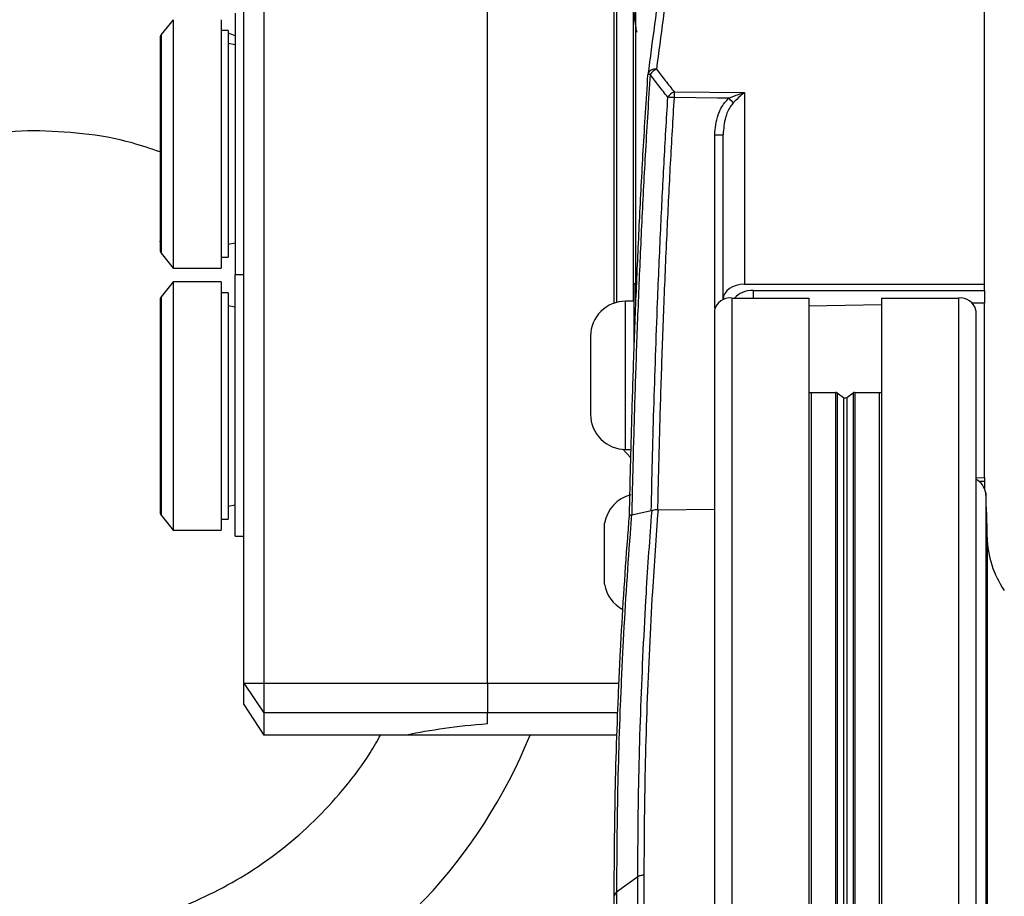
# Model space of a CAD drawing. Header units: millimetres. Extents: x 0 to 420, y 0 to 297.
# Tile 52 of 62: x 285.87 to 293.5, y 243.25 to 250.04. Entities that reach past the tile are written whole.
import ezdxf

# ---------------------------------------------------------------- set-up
doc = ezdxf.new("R2010")
doc.units = ezdxf.units.MM

msp = doc.modelspace()

# ---------------------------------------------------------------- linework, layer by layer
at = {"color": 7, "linetype": 'Continuous', "lineweight": 25}
for p, q in [((290.6465, 247.85853), (290.6465, 253.88378)), ((287.6076, 244.90019), (287.6076, 253.25244)), ((287.76292, 253.25244), (287.76292, 244.90019)), ((289.4951, 244.90019), (289.4951, 253.25244)), ((289.4951, 244.90019), (289.4951, 253.25244)), ((290.49581, 251.3881), (290.49581, 247.8495)), ((290.47767, 247.84401), (290.47767, 251.34204)), ((293.34774, 247.99011), (293.34774, 250.73666)), ((287.54007, 250.08928), (287.54007, 248.06335)), ((290.62836, 247.85849), (290.62836, 250.12725)), ((287.0606, 250.03948), (286.96686, 249.92402)), ((287.0606, 250.03948), (287.0606, 248.11485)), ((287.43202, 250.03948), (287.43202, 248.11485)), ((287.48605, 249.95507), (287.43202, 249.95507)), ((287.48605, 249.95507), (287.48605, 248.19926)), ((286.95931, 249.90273), (286.95931, 248.2516)), ((286.96686, 249.92402), (286.96686, 248.23032)), ((287.54007, 249.84382), (287.48605, 249.85377)), ((286.95917, 249.83091), (286.95917, 248.32342)), ((290.73903, 249.61242), (290.73914, 249.61208)), ((290.94254, 249.4806), (291.48769, 249.47469)), ((291.48769, 249.47469), (291.48769, 247.99011)), ((291.25664, 247.80478), (291.25664, 249.14786)), ((291.32181, 247.8728), (291.32181, 249.14846)), ((287.48605, 248.30056), (287.54007, 248.31051)), ((286.96686, 248.23032), (287.0606, 248.11485)), ((287.43202, 248.19926), (287.48605, 248.19926)), ((287.0606, 248.11485), (287.43202, 248.11485)), ((287.6076, 248.06335), (287.54007, 248.06335)), ((287.54007, 246.03742), (287.54007, 248.06335)), ((287.0606, 248.00882), (286.96686, 247.89336)), ((287.43202, 248.00882), (287.0606, 248.00882)), ((287.0606, 248.00882), (287.0606, 246.08419)), ((287.43202, 248.00882), (287.43202, 247.04651)), ((290.6465, 247.99355), (290.63299, 247.99355)), ((290.63299, 247.50646), (290.63299, 247.99355)), ((291.48769, 247.99011), (293.34774, 247.99011)), ((293.34774, 247.94236), (293.34774, 247.99011)), ((286.95931, 247.87207), (286.95931, 247.04651)), ((286.96686, 247.89336), (286.96686, 247.04651)), ((287.48605, 247.92441), (287.43202, 247.92441)), ((287.48605, 247.92441), (287.48605, 247.04651)), ((291.32181, 247.8728), (291.32181, 247.86973)), ((291.38934, 247.88252), (291.38934, 185.80537)), ((291.38934, 247.88252), (291.98699, 247.88252)), ((291.55522, 247.94236), (293.34774, 247.94236)), ((291.55522, 247.94236), (291.55522, 247.88252)), ((291.98699, 247.88252), (291.98699, 185.80537)), ((292.5475, 247.88252), (292.5475, 185.80537)), ((292.5475, 247.88252), (293.14515, 247.88252)), ((293.14515, 247.88252), (293.14515, 185.80537)), ((293.34774, 247.94236), (293.34774, 247.84686)), ((286.95901, 247.80285), (286.95901, 247.04651)), ((287.54007, 247.81316), (287.48605, 247.82311)), ((290.63299, 247.85849), (290.56546, 247.85849)), ((290.56546, 246.99177), (290.56546, 247.85849)), ((291.98699, 247.82167), (292.5475, 247.83204)), ((293.25237, 247.84509), (293.34774, 247.84686)), ((293.34774, 246.49282), (293.34774, 247.84686)), ((291.25428, 247.78702), (291.25428, 185.70986)), ((293.28021, 247.78702), (293.28021, 185.74425)), ((290.29481, 247.58837), (290.29481, 246.98059)), ((291.98699, 247.15242), (292.00387, 247.15192)), ((292.00387, 247.15192), (292.19273, 247.15192)), ((292.00387, 247.15192), (292.00387, 185.72061)), ((292.19273, 247.15192), (292.19273, 185.72411)), ((292.20466, 247.14843), (292.25532, 247.11266)), ((292.20466, 247.14843), (292.20466, 185.72433)), ((292.25532, 247.11266), (292.25532, 185.72527)), ((292.27918, 247.11266), (292.32983, 247.14843)), ((292.27918, 247.11266), (292.27918, 185.72571)), ((292.32983, 247.14843), (292.32983, 185.72665)), ((292.34176, 247.15192), (292.53062, 247.15192)), ((292.34176, 247.15192), (292.34176, 185.72687)), ((292.53062, 247.15192), (292.5475, 247.15242)), ((292.53062, 247.15192), (292.53062, 185.73037)), ((286.95901, 247.04651), (286.95901, 246.29016)), ((286.95931, 247.04651), (286.95904, 247.04651)), ((286.95931, 247.04651), (286.95931, 246.22094)), ((286.96686, 247.04651), (286.95931, 247.04651)), ((286.96686, 247.04651), (286.96686, 246.19966)), ((287.43202, 247.04651), (287.43202, 246.08419)), ((287.48605, 247.04651), (287.48605, 246.1686)), ((290.56546, 246.71046), (290.56546, 246.99177)), ((290.54559, 246.71116), (290.60655, 246.64578)), ((290.56546, 246.71046), (290.60821, 246.71046)), ((293.28021, 246.49074), (293.34774, 246.49282)), ((293.34774, 246.46206), (293.30489, 246.46206)), ((293.34774, 246.49282), (293.34774, 246.46206)), ((293.34774, 246.46206), (293.34774, 246.40769)), ((293.35594, 246.37365), (293.35594, 184.35855)), ((287.48605, 246.2699), (287.54007, 246.27985)), ((286.96686, 246.19966), (287.0606, 246.08419)), ((290.61331, 246.2021), (290.61182, 246.20183)), ((290.76463, 246.23382), (290.61331, 246.2021)), ((290.77059, 246.23565), (290.76463, 246.23382)), ((290.81305, 246.24311), (290.81722, 246.24327)), ((290.81722, 246.24327), (291.25428, 246.24607)), ((287.43202, 246.1686), (287.48605, 246.1686)), ((290.40339, 245.666), (290.40339, 246.13872)), ((287.0606, 246.08419), (287.43202, 246.08419)), ((287.54007, 246.03742), (287.6076, 246.03742)), ((293.36751, 246.03135), (293.36751, 184.3584)), ((287.6076, 244.90019), (287.76292, 244.90019)), ((287.6076, 244.90019), (287.76292, 244.66873)), ((287.6076, 244.73401), (287.6076, 244.90019)), ((287.76292, 244.90019), (289.4951, 244.90019)), ((287.76292, 244.90019), (287.76292, 244.66873)), ((289.4951, 244.90019), (289.4951, 244.66873)), ((289.4951, 244.90019), (289.4951, 244.66873)), ((289.4951, 244.90019), (290.51541, 244.90019)), ((287.6076, 244.73401), (287.76292, 244.49765)), ((289.4951, 244.66873), (287.76292, 244.66873)), ((287.76292, 244.66873), (287.76292, 244.49765)), ((289.4951, 244.5841), (289.4951, 244.66873)), ((289.4951, 244.5841), (289.4951, 244.66873)), ((290.50551, 244.66873), (289.4951, 244.66873)), ((288.87168, 244.49765), (287.76292, 244.49765)), ((290.50078, 244.49765), (288.87168, 244.49765)), ((290.66107, 243.39973), (290.49581, 243.28001)), ((290.66107, 242.14604), (290.66107, 243.39973)), ((290.7081, 243.41421), (290.7081, 242.16052)), ((290.47767, 243.24889), (290.47767, 243.24803)), ((290.47767, 241.99517), (290.47767, 243.24803)), ((290.49581, 243.28001), (290.49581, 243.27915)), ((290.49581, 243.27915), (290.49581, 242.02631))]:
    msp.add_line(p, q, dxfattribs=at)
at = {"color": 7, "linetype": 'Continuous', "lineweight": 25, "flags": 128}
for points in [[(287.54007, 249.91335), (287.5145, 249.92362), (287.48605, 249.93482)], [(286.95931, 249.83698), (286.95904, 249.83462), (286.95917, 249.83091)], [(291.36601, 249.43168), (291.27836, 249.43264), (290.94136, 249.43634)], [(286.95931, 248.31735), (286.95904, 248.31971), (286.95917, 248.32342)], [(286.95931, 247.80632), (286.95929, 247.80623), (286.95901, 247.80285)], [(286.95901, 246.29016), (286.95929, 246.28679), (286.95931, 246.28669)]]:
    msp.add_lwpolyline(points, dxfattribs=at)
at = {"color": 7, "linetype": 'Continuous', "lineweight": 25}
for centre, radius, start, end in [((285.97978, 246.06443), 4.15316, 90, 337.836503), ((286.99307, 249.90273), 0.03377, 140.927892, 180), ((290.79407, 249.59957), 0.05716, 78.7448, 163.045618), ((290.84309, 249.56031), 0.10256, 111.66238, 147.965768), ((290.8064, 249.60789), 0.06753, 172.896571, 176.153783), ((290.75149, 249.58442), 0.03064, 81.278883, 114.007142), ((290.9821, 249.38511), 0.10336, 112.503415, 149.082592), ((292.32932, 249.42154), 1.38804, 177.561278, 179.388984), ((290.87998, 248.48136), 0.95695, 86.322137, 89.194726), ((295.11011, 252.84496), 5.06643, 222.353593, 222.91999), ((291.27256, 250.97543), 1.82763, 269.500898, 271.544286), ((286.99307, 248.2516), 0.03377, 180, 219.072108), ((286.99307, 247.87207), 0.03377, 140.927892, 180), ((291.37246, 247.76315), 0.12057, 81.950533, 168.578246), ((293.16203, 247.76315), 0.12057, 11.421754, 98.049467), ((290.56493, 247.58837), 0.27012, 89.887978, 180), ((292.19309, 247.13104), 0.02089, 56.382202, 90.998035), ((292.26725, 247.131), 0.02188, 236.953318, 303.046682), ((292.3414, 247.13104), 0.02089, 89.001965, 123.617798), ((290.56493, 246.98059), 0.27012, 180, 270.112022), ((293.22079, 246.35596), 0.1363, 7.457615, 64.154174), ((290.67008, 246.09578), 0.27012, 103.726552, 170.854668), ((288.2975, 246.03128), 5.07001, 0.000875, 3.872096), ((286.99307, 246.22094), 0.03377, 180, 219.072108), ((294.10353, 246.0402), 0.73607, 180.688615, 214.961159), ((290.67008, 245.70893), 0.27012, 189.145332, 242.453663), ((290.51697, 243.24597), 0.03935, 122.521584, 176.988807)]:
    msp.add_arc(centre, radius, start, end, dxfattribs=at)
for centre, major_axis, ratio, start_param, end_param in [((358.00872, 246.2436), (67.52079, 1.66459), 0.7068919, 3.0197571, 3.0361419), ((358.00754, 246.29134), (67.45325, 1.66459), 0.7068915, 3.0197397, 3.0361245), ((291.49064, 247.87072), (0.1688, -0.00417), 0.7068915, 1.6056923, 3.1590353), ((291.55817, 247.82296), (0.1688, -0.00417), 0.7068915, 1.6056923, 2.6542234), ((290.18133, 244.2329), (1.83113, 0), 0.2068731, 1.9549344, 2.3677293), ((290.18133, 244.2329), (1.83113, 0), 0.2068731, 1.9549344, 2.3677293)]:
    msp.add_ellipse(centre, major_axis=major_axis, ratio=ratio, start_param=start_param, end_param=end_param, dxfattribs=at)
for points, knots in [([(290.61505, 250.34666), (290.617, 250.30554), (290.62087, 250.22368), (290.62812, 250.12035), (290.63608, 250.03617), (290.64438, 249.97689), (290.65137, 249.94425), (290.65501, 249.94238), (290.65626, 249.94174)], [0, 0, 0, 0, 0.1821095, 0.3625692, 0.5439295, 0.7247964, 0.9055522, 1, 1, 1, 1]), ([(290.80523, 249.65563), (290.82784, 249.62635), (290.87306, 249.56779), (290.91938, 249.50966), (290.94254, 249.4806)], [0, 0, 0, 0, 0.5000188, 1, 1, 1, 1]), ([(290.59562, 246.19474), (290.59687, 246.25272), (290.60163, 246.47278), (290.61174, 246.86671), (290.6281, 247.39054), (290.64837, 247.92929), (290.67311, 248.47861), (290.70236, 249.03928), (290.7266, 249.41683), (290.73914, 249.61208)], [0, 0, 0, 0, 0.05485942, 0.20824538, 0.3616315, 0.5223732, 0.67789741, 0.83342212, 1, 1, 1, 1]), ([(290.75614, 249.61471), (290.7436, 249.41806), (290.71939, 249.03844), (290.69012, 248.47373), (290.66539, 247.92044), (290.64514, 247.37778), (290.62879, 246.85008), (290.61896, 246.4635), (290.61437, 246.25074), (290.61331, 246.2021)], [0, 0, 0, 0, 0.16811584, 0.32452999, 0.48205551, 0.64429829, 0.79858682, 0.95394742, 1, 1, 1, 1]), ([(290.89342, 249.43822), (290.87027, 249.46752), (290.82395, 249.52613), (290.77875, 249.58518), (290.75614, 249.61471)], [0, 0, 0, 0, 0.49993989, 1, 1, 1, 1]), ([(291.36601, 249.43168), (291.39116, 249.44215), (291.43108, 249.45875), (291.47212, 249.47064), (291.48744, 249.47463), (291.48769, 249.47469)], [0, 0, 0, 0, 0.6262237, 0.9938086, 1, 1, 1, 1]), ([(291.48769, 249.47469), (291.48753, 249.47458), (291.47646, 249.4665), (291.44675, 249.44305), (291.41803, 249.41347), (291.39994, 249.39484)], [0, 0, 0, 0, 0.0053551, 0.3734116, 1, 1, 1, 1]), ([(290.76463, 246.23382), (290.76757, 246.36243), (290.77343, 246.61966), (290.78461, 247.02041), (290.79778, 247.43084), (290.81494, 247.89629), (290.83642, 248.39507), (290.86284, 248.92595), (290.88321, 249.26713), (290.89342, 249.43822)], [0, 0, 0, 0, 0.1280866, 0.2561733, 0.3863478, 0.5165225, 0.6894245, 0.8442607, 1, 1, 1, 1]), ([(290.94136, 249.43634), (290.93119, 249.2653), (290.91085, 248.92323), (290.88445, 248.39095), (290.86109, 247.84703), (290.84126, 247.29555), (290.82522, 246.75975), (290.81676, 246.41298), (290.81305, 246.24316), (290.81305, 246.24311)], [0, 0, 0, 0, 0.15631, 0.3126199, 0.486675, 0.6576695, 0.8289632, 0.9999575, 1, 1, 1, 1]), ([(291.25664, 249.14786), (291.26157, 249.2003), (291.26986, 249.28858), (291.3189, 249.38348), (291.35496, 249.42038), (291.36601, 249.43168)], [0, 0, 0, 0, 0.5035815, 0.8478928, 1, 1, 1, 1]), ([(291.39994, 249.39484), (291.39201, 249.38495), (291.36528, 249.3516), (291.33105, 249.26875), (291.32528, 249.19366), (291.32181, 249.14846)], [0, 0, 0, 0, 0.1437042, 0.4844987, 1, 1, 1, 1]), ([(285.97978, 249.1793), (285.85315, 249.17483), (285.59599, 249.16576), (285.2105, 249.09098), (284.85794, 248.97778), (284.54448, 248.83494), (284.27049, 248.67486), (284.01227, 248.48649), (283.77336, 248.27087), (283.55772, 248.03194), (283.36937, 247.77374), (283.20924, 247.49974), (283.06656, 247.18629), (282.95263, 246.83372), (282.88058, 246.44823), (282.85719, 246.06444), (282.88058, 245.68066), (282.95262, 245.29517), (283.06655, 244.94259), (283.20924, 244.62913), (283.36936, 244.35514), (283.55771, 244.09693), (283.77334, 243.85801), (284.01226, 243.64237), (284.27047, 243.45403), (284.54447, 243.2939), (284.85792, 243.15122), (285.21049, 243.03728), (285.59598, 242.96524), (285.97976, 242.94184), (286.36355, 242.96524), (286.74904, 243.03728), (287.10161, 243.15121), (287.41507, 243.2939), (287.68908, 243.454), (287.94721, 243.64241), (288.18644, 243.85785), (288.40092, 244.09745), (288.56234, 244.31172), (288.64119, 244.45134), (288.66734, 244.49765)], [0, 0, 0, 0, 0.0291409, 0.0591829, 0.0900717, 0.1142173, 0.1383657, 0.1630252, 0.1876874, 0.2123468, 0.2370091, 0.2611547, 0.2853031, 0.3161894, 0.3462333, 0.3753748, 0.4045138, 0.4345578, 0.4654465, 0.4895922, 0.5137406, 0.5384, 0.5630622, 0.5877217, 0.6123839, 0.6365296, 0.6606779, 0.6915643, 0.7216082, 0.7507496, 0.7798887, 0.8099326, 0.8408213, 0.864967, 0.8891154, 0.9137748, 0.9384371, 0.9630965, 0.9877587, 1, 1, 1, 1]), ([(286.95931, 249.01455), (286.88777, 249.03918), (286.69279, 249.10632), (286.36315, 249.16455), (286.10626, 249.17444), (285.97978, 249.1793)], [0, 0, 0, 0, 0.2273219, 0.6195756, 1, 1, 1, 1]), ([(290.47767, 243.24889), (290.47857, 243.44132), (290.48085, 243.92656), (290.49905, 244.55845), (290.53232, 245.29068), (290.56362, 245.78732), (290.59112, 246.13742), (290.59562, 246.19474)], [0, 0, 0, 0, 0.19601806, 0.49428855, 0.64339354, 0.94161219, 1, 1, 1, 1]), ([(290.61182, 246.20183), (290.61182, 246.20182), (290.60788, 246.15226), (290.5814, 245.81), (290.55037, 245.32126), (290.51717, 244.58922), (290.49897, 243.9575), (290.49671, 243.47239), (290.49581, 243.28001)], [0, 0, 0, 0, 0.00001442, 0.05089338, 0.35148568, 0.50177742, 0.80242185, 1, 1, 1, 1]), ([(290.61182, 246.20183), (290.60757, 246.20101), (290.59855, 246.19928), (290.59555, 246.19664), (290.59555, 246.19506), (290.59562, 246.19476), (290.59562, 246.19474)], [0, 0, 0, 0, 0.4207211, 0.8945884, 0.9925788, 1, 1, 1, 1]), ([(290.66107, 243.39973), (290.6616, 243.54608), (290.66318, 243.98513), (290.68138, 244.71718), (290.71939, 245.51604), (290.7541, 246.02217), (290.77057, 246.23547), (290.77059, 246.23565)], [0, 0, 0, 0, 0.15486045, 0.46459041, 0.77432041, 0.99979929, 1, 1, 1, 1]), ([(290.81722, 246.24327), (290.80198, 246.03173), (290.76566, 245.52763), (290.72864, 244.73074), (290.7102, 243.9992), (290.70862, 243.56045), (290.7081, 243.41421)], [0, 0, 0, 0, 0.2243387, 0.534605, 0.8448714, 1, 1, 1, 1]), ([(290.81305, 246.24311), (290.80653, 246.24256), (290.7935, 246.24145), (290.77948, 246.23876), (290.77282, 246.23644), (290.77059, 246.23565)], [0, 0, 0, 0, 0.3995577, 0.7980658, 1, 1, 1, 1])]:
    msp.add_open_spline(points, degree=3, knots=knots, dxfattribs=at)
for points in [[(290.66107, 243.39973), (290.66426, 243.4018), (290.67066, 243.40594), (290.68229, 243.41036), (290.69487, 243.41339), (290.70369, 243.41393), (290.7081, 243.41421)], [(290.49581, 243.28), (290.4931, 243.27781), (290.48767, 243.27343), (290.48205, 243.2657), (290.47836, 243.25745), (290.4779, 243.25174), (290.47767, 243.24889)]]:
    msp.add_open_spline(points, degree=3, dxfattribs=at)

doc.saveas('drawing.dxf')
